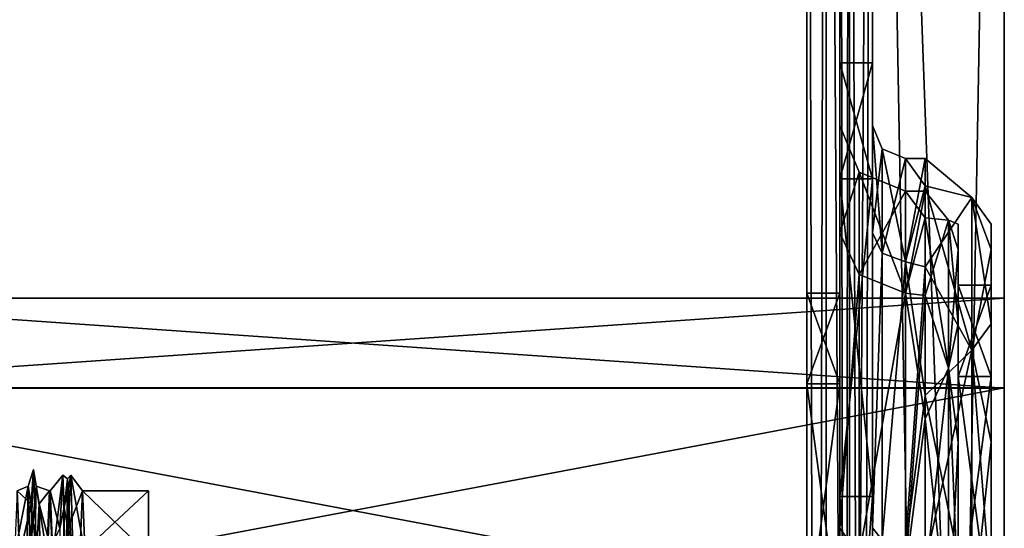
# Model space of a CAD drawing. Header units: millimetres. Extents: x -83 to 0, y -130 to 130.
# Tile 83 of 84: x -30 to 0, y 53 to 69. Entities that reach past the tile are written whole.
import ezdxf

# ---------------------------------------------------------------- set-up
doc = ezdxf.new("R2010")
doc.units = ezdxf.units.MM
doc.header["$LTSCALE"] = 65.185185
for name, color, linetype in [('101', 7, 'CONTINUOUS'), ('121', 7, 'CONTINUOUS'), ('122', 7, 'CONTINUOUS'), ('123', 7, 'CONTINUOUS'), ('142', 7, 'CONTINUOUS'), ('143', 7, 'CONTINUOUS'), ('154', 7, 'CONTINUOUS'), ('169', 7, 'CONTINUOUS'), ('174', 7, 'CONTINUOUS'), ('176', 7, 'CONTINUOUS'), ('178', 7, 'CONTINUOUS'), ('180', 7, 'CONTINUOUS'), ('181', 7, 'CONTINUOUS'), ('182', 7, 'CONTINUOUS'), ('183', 7, 'CONTINUOUS'), ('192', 7, 'CONTINUOUS'), ('193', 7, 'CONTINUOUS'), ('194', 7, 'CONTINUOUS'), ('195', 7, 'CONTINUOUS'), ('196', 7, 'CONTINUOUS'), ('197', 7, 'CONTINUOUS'), ('199', 7, 'CONTINUOUS'), ('200', 7, 'CONTINUOUS'), ('201', 7, 'CONTINUOUS'), ('203', 7, 'CONTINUOUS'), ('204', 7, 'CONTINUOUS'), ('228', 7, 'CONTINUOUS'), ('232', 7, 'CONTINUOUS'), ('234', 7, 'CONTINUOUS'), ('238', 7, 'CONTINUOUS'), ('80', 7, 'CONTINUOUS'), ('95', 7, 'CONTINUOUS')]:
    doc.layers.add(name, color=color, linetype=linetype)

msp = doc.modelspace()

# ---------------------------------------------------------------- linework, layer by layer
at = {"layer": '101', "color": 7, "linetype": 'CONTINUOUS', "true_color": 0xe0f2ff}
for points in [[(-26, 52.553, -7.258), (-26, 54.5, -0.009), (-28.09, 52.553, -7.258), (-26, 52.553, -7.258)], [(-28.09, 52.553, -7.258), (-26, 54.5, -0.009), (-28.007, 54.5, -0.009), (-28.09, 52.553, -7.258)], [(-26, 54.5, -0.009), (-26, 52.562, 7.242), (-28.007, 54.5, -0.009), (-26, 54.5, -0.009)], [(-28.007, 54.5, -0.009), (-26, 52.562, 7.242), (-27.924, 52.562, 7.243), (-28.007, 54.5, -0.009)]]:
    msp.add_3dface(points, dxfattribs=at)
at = {"layer": '121', "color": 7, "linetype": 'CONTINUOUS', "true_color": 0xe0f2ff}
for points in [[(-29.594, 52.592, -8.425), (-29.5, 55.15, -0.009), (-29.66, 54.643, -3.619), (-29.594, 52.592, -8.425)], [(-29.66, 54.643, -3.619), (-29.5, 55.15, -0.009), (-29.564, 54.106, 5.34), (-29.66, 54.643, -3.619)], [(-29.5, 55.15, -0.009), (-29.594, 52.592, -8.425), (-29.417, 54.643, -3.619), (-29.5, 55.15, -0.009)], [(-29.5, 55.15, -0.009), (-29.406, 52.602, 8.409), (-29.564, 54.106, 5.34), (-29.5, 55.15, -0.009)], [(-29.406, 52.602, 8.409), (-29.5, 55.15, -0.009), (-29.321, 54.106, 5.34), (-29.406, 52.602, 8.409)], [(-29.321, 54.106, 5.34), (-29.5, 55.15, -0.009), (-29.417, 54.643, -3.619), (-29.321, 54.106, 5.34)], [(-28.698, 53.351, -7.018), (-28.562, 53.993, -5.806), (-28.602, 54.975, 1.809), (-28.698, 53.351, -7.018)], [(-28.562, 53.993, -5.806), (-28.469, 54.861, 2.947), (-28.602, 54.975, 1.809), (-28.562, 53.993, -5.806)], [(-28.602, 54.975, 1.809), (-28.469, 54.861, 2.947), (-28.506, 51.296, 9.995), (-28.602, 54.975, 1.809)], [(-28.469, 54.861, 2.947), (-28.562, 53.993, -5.806), (-28.359, 54.975, 1.809), (-28.469, 54.861, 2.947)], [(-28.359, 54.975, 1.809), (-28.562, 53.993, -5.806), (-28.455, 53.351, -7.018), (-28.359, 54.975, 1.809)], [(-28.469, 54.861, 2.947), (-28.375, 50.719, 10.706), (-28.506, 51.296, 9.995), (-28.469, 54.861, 2.947)], [(-28.263, 51.296, 9.995), (-28.469, 54.861, 2.947), (-28.359, 54.975, 1.809), (-28.263, 51.296, 9.995)], [(-28.375, 50.719, 10.706), (-28.469, 54.861, 2.947), (-28.263, 51.296, 9.995), (-28.375, 50.719, 10.706)], [(-29.756, 49.995, -11.296), (-29.594, 52.592, -8.425), (-29.66, 54.643, -3.619), (-29.756, 49.995, -11.296)], [(-29.417, 54.643, -3.619), (-29.594, 52.592, -8.425), (-29.513, 49.995, -11.296), (-29.417, 54.643, -3.619)], [(-29.564, 54.106, 5.34), (-29.406, 52.602, 8.409), (-29.468, 48.576, 12.408), (-29.564, 54.106, 5.34)], [(-29.225, 48.576, 12.408), (-29.406, 52.602, 8.409), (-29.321, 54.106, 5.34), (-29.225, 48.576, 12.408)], [(-28.656, 48.409, -12.602), (-28.562, 53.993, -5.806), (-28.698, 53.351, -7.018), (-28.656, 48.409, -12.602)], [(-28.562, 53.993, -5.806), (-28.656, 48.409, -12.602), (-28.455, 53.351, -7.018), (-28.562, 53.993, -5.806)]]:
    msp.add_3dface(points, dxfattribs=at)
at = {"layer": '122', "color": 7, "linetype": 'CONTINUOUS', "true_color": 0xe0f2ff}
for points in [[(-28.698, 53.351, -7.018), (-28.602, 54.975, 1.809), (-28.993, 54.5, -0.009), (-28.698, 53.351, -7.018)], [(-28.993, 54.5, -0.009), (-28.602, 54.975, 1.809), (-28.91, 52.562, 7.243), (-28.993, 54.5, -0.009)], [(-28.602, 54.975, 1.809), (-28.506, 51.296, 9.995), (-28.91, 52.562, 7.243), (-28.602, 54.975, 1.809)], [(-29.756, 49.995, -11.296), (-29.66, 54.643, -3.619), (-30.076, 52.553, -7.258), (-29.756, 49.995, -11.296)], [(-30.076, 52.553, -7.258), (-29.66, 54.643, -3.619), (-29.993, 54.5, -0.009), (-30.076, 52.553, -7.258)], [(-29.66, 54.643, -3.619), (-29.564, 54.106, 5.34), (-29.993, 54.5, -0.009), (-29.66, 54.643, -3.619)], [(-29.993, 54.5, -0.009), (-29.564, 54.106, 5.34), (-29.91, 52.562, 7.243), (-29.993, 54.5, -0.009)], [(-29.076, 52.553, -7.258), (-28.698, 53.351, -7.018), (-28.993, 54.5, -0.009), (-29.076, 52.553, -7.258)], [(-29.564, 54.106, 5.34), (-29.468, 48.576, 12.408), (-29.91, 52.562, 7.243), (-29.564, 54.106, 5.34)]]:
    msp.add_3dface(points, dxfattribs=at)
at = {"layer": '123', "color": 7, "linetype": 'CONTINUOUS', "true_color": 0xe0f2ff}
for points in [[(-28.007, 54.5, -0.009), (-28.359, 54.975, 1.809), (-28.455, 53.351, -7.018), (-28.007, 54.5, -0.009)], [(-28.007, 54.5, -0.009), (-27.924, 52.562, 7.243), (-28.359, 54.975, 1.809), (-28.007, 54.5, -0.009)], [(-27.924, 52.562, 7.243), (-28.263, 51.296, 9.995), (-28.359, 54.975, 1.809), (-27.924, 52.562, 7.243)], [(-29.417, 54.643, -3.619), (-29.513, 49.995, -11.296), (-29.09, 52.553, -7.258), (-29.417, 54.643, -3.619)], [(-29.321, 54.106, 5.34), (-29.417, 54.643, -3.619), (-29.007, 54.5, -0.009), (-29.321, 54.106, 5.34)], [(-29.007, 54.5, -0.009), (-29.417, 54.643, -3.619), (-29.09, 52.553, -7.258), (-29.007, 54.5, -0.009)], [(-28.924, 52.562, 7.243), (-29.321, 54.106, 5.34), (-29.007, 54.5, -0.009), (-28.924, 52.562, 7.243)], [(-28.09, 52.553, -7.258), (-28.007, 54.5, -0.009), (-28.455, 53.351, -7.018), (-28.09, 52.553, -7.258)], [(-29.225, 48.576, 12.408), (-29.321, 54.106, 5.34), (-28.924, 52.562, 7.243), (-29.225, 48.576, 12.408)]]:
    msp.add_3dface(points, dxfattribs=at)
at = {"layer": '142', "color": 7, "linetype": 'CONTINUOUS', "true_color": 0xe0f2ff}
for points in [[(-29.076, 52.553, -7.258), (-28.993, 54.5, -0.009), (-29.09, 52.553, -7.258), (-29.076, 52.553, -7.258)], [(-28.993, 54.5, -0.009), (-29.007, 54.5, -0.009), (-29.09, 52.553, -7.258), (-28.993, 54.5, -0.009)], [(-28.993, 54.5, -0.009), (-28.91, 52.562, 7.243), (-29.007, 54.5, -0.009), (-28.993, 54.5, -0.009)], [(-28.91, 52.562, 7.243), (-28.924, 52.562, 7.243), (-29.007, 54.5, -0.009), (-28.91, 52.562, 7.243)]]:
    msp.add_3dface(points, dxfattribs=at)
at = {"layer": '143', "color": 7, "linetype": 'CONTINUOUS', "true_color": 0xe0f2ff}
msp.add_3dface([(-29.993, 54.5, -0.009), (-29.91, 52.562, 7.243), (-29.924, 52.562, 7.242), (-29.993, 54.5, -0.009)], dxfattribs=at)
at = {"layer": '154', "linetype": 'CONTINUOUS'}
for points in [[(0, 57.617, -10.186), (0, 60.35, -0.012), (0, 57.63, 10.164), (0, 57.617, -10.186)], [(0, 57.617, -10.186), (0, 57.63, 10.164), (0, 50.186, 17.617), (0, 57.617, -10.186)], [(0, 50.164, -17.63), (0, 57.617, -10.186), (0, 50.983, -3.576), (0, 50.164, -17.63)], [(0, 57.617, -10.186), (0, 50.186, 17.617), (0, 50.987, 3.562), (0, 57.617, -10.186)], [(0, 57.617, -10.186), (0, 50.987, 3.562), (0, 50.983, -3.576), (0, 57.617, -10.186)]]:
    msp.add_3dface(points, dxfattribs=at)
at = {"layer": '169', "linetype": 'CONTINUOUS'}
for points in [[(-6, 60.5), (-6, 57.753, -10.25), (-5, 60.5), (-6, 60.5)], [(-5, 60.5), (-6, 57.753, -10.25), (-5, 57.753, -10.25), (-5, 60.5)], [(-6, 57.753, 10.25), (-6, 60.5), (-5, 57.753, 10.25), (-6, 57.753, 10.25)], [(-5, 57.753, 10.25), (-6, 60.5), (-5, 60.5), (-5, 57.753, 10.25)], [(-6, 57.753, -10.25), (-6, 50.25, -17.753), (-5, 57.753, -10.25), (-6, 57.753, -10.25)], [(-5, 57.753, -10.25), (-6, 50.25, -17.753), (-5, 50.25, -17.753), (-5, 57.753, -10.25)], [(-6, 50.25, 17.753), (-6, 57.753, 10.25), (-5, 50.25, 17.753), (-6, 50.25, 17.753)], [(-5, 50.25, 17.753), (-6, 57.753, 10.25), (-5, 57.753, 10.25), (-5, 50.25, 17.753)]]:
    msp.add_3dface(points, dxfattribs=at)
at = {"layer": '174', "linetype": 'CONTINUOUS'}
for points in [[(0, 110, -49), (-4, 110, -49), (-4, -110, -49), (0, 110, -49)], [(0, 0, -49), (0, 110, -49), (-4, -110, -49), (0, 0, -49)]]:
    msp.add_3dface(points, dxfattribs=at)
at = {"layer": '176', "linetype": 'CONTINUOUS'}
for points in [[(0, -110, 49), (-4, -110, 49), (-4, 110, 49), (0, -110, 49)], [(0, 0, 49), (0, -110, 49), (-4, 110, 49), (0, 0, 49)], [(0, 110, 49), (0, 0, 49), (-4, 110, 49), (0, 110, 49)]]:
    msp.add_3dface(points, dxfattribs=at)
at = {"layer": '178', "linetype": 'CONTINUOUS'}
for points in [[(-4, -110, -50), (-4, 110, -50), (0, -110, -50), (-4, -110, -50)], [(0, -110, -50), (-4, 110, -50), (0, 0, -50), (0, -110, -50)], [(0, 0, -50), (-4, 110, -50), (0, 110, -50), (0, 0, -50)]]:
    msp.add_3dface(points, dxfattribs=at)
at = {"layer": '180', "linetype": 'CONTINUOUS'}
for points in [[(-4, 110, 50), (-4, -110, 50), (0, 110, 50), (-4, 110, 50)], [(0, 110, 50), (-4, -110, 50), (0, 0, 50), (0, 110, 50)]]:
    msp.add_3dface(points, dxfattribs=at)
at = {"layer": '181', "linetype": 'CONTINUOUS'}
for points in [[(0, 110, -49), (0, 0, -49), (0, 110, -50), (0, 110, -49)], [(0, 0, -49), (0, 0, -50), (0, 110, -50), (0, 0, -49)], [(0, 0, 49), (0, 110, 49), (0, 0, 50), (0, 0, 49)], [(0, 110, 49), (0, 110, 50), (0, 0, 50), (0, 110, 49)]]:
    msp.add_3dface(points, dxfattribs=at)
at = {"layer": '182', "linetype": 'CONTINUOUS'}
for points in [[(-5, -110, -48), (-5, 110, -48), (-5, -39, -27.482), (-5, -110, -48)], [(-5, 110, 48), (-5, -110, 48), (-5, 41, 27.482), (-5, 110, 48)], [(-5, 110, -48), (-5, 110, 48), (-5, 63.981, 13.46), (-5, 110, -48)], [(-5, 63.981, 13.46), (-5, 110, 48), (-5, 54.324, 23.475), (-5, 63.981, 13.46)], [(-5, 54.324, 23.475), (-5, 110, 48), (-5, 41, 27.482), (-5, 54.324, 23.475)], [(-5, 27.422, -24.455), (-5, 110, -48), (-5, 41, -27.482), (-5, 27.422, -24.455)], [(-5, 110, -48), (-5, 27.422, -24.455), (-5, -16.019, -13.46), (-5, 110, -48)], [(-5, 41, -27.482), (-5, 110, -48), (-5, 54.324, -23.475), (-5, 41, -27.482)], [(-5, 54.324, -23.475), (-5, 110, -48), (-5, 63.981, -13.46), (-5, 54.324, -23.475)], [(-5, 63.981, -13.46), (-5, 110, -48), (-5, 67.5), (-5, 63.981, -13.46)], [(-5, 67.5), (-5, 110, -48), (-5, 63.981, 13.46), (-5, 67.5)], [(-5, -39, -27.482), (-5, 110, -48), (-5, -25.676, -23.475), (-5, -39, -27.482)], [(-5, -25.676, -23.475), (-5, 110, -48), (-5, -16.019, -13.46), (-5, -25.676, -23.475)], [(-5, 65.6), (-5, 62.333, 12.514), (-5, 62.333, -12.514), (-5, 65.6)], [(-5, 57.753, 10.25), (-5, 60.5), (-5, 62.333, 12.514), (-5, 57.753, 10.25)], [(-5, 53.365, 21.834), (-5, 57.753, 10.25), (-5, 62.333, 12.514), (-5, 53.365, 21.834)], [(-5, 60.5), (-5, 57.753, -10.25), (-5, 62.333, -12.514), (-5, 60.5)], [(-5, 62.333, 12.514), (-5, 60.5), (-5, 62.333, -12.514), (-5, 62.333, 12.514)], [(-5, 62.333, -12.514), (-5, 57.753, -10.25), (-5, 53.365, -21.834), (-5, 62.333, -12.514)], [(-5, 50.25, 17.753), (-5, 57.753, 10.25), (-5, 53.365, 21.834), (-5, 50.25, 17.753)], [(-5, 57.753, -10.25), (-5, 50.25, -17.753), (-5, 53.365, -21.834), (-5, 57.753, -10.25)], [(-5, 40.985, 25.581), (-5, 50.25, 17.753), (-5, 53.365, 21.834), (-5, 40.985, 25.581)], [(-5, 53.365, -21.834), (-5, 50.25, -17.753), (-5, 40.985, -25.581), (-5, 53.365, -21.834)]]:
    msp.add_3dface(points, dxfattribs=at)
at = {"layer": '183', "linetype": 'CONTINUOUS'}
for points in [[(-6, 40, -20.5), (-6, 50.25, -17.753), (-6, 110, -48), (-6, 40, -20.5)], [(-6, -110, -48), (-6, 40, -20.5), (-6, 110, -48), (-6, -110, -48)], [(-6, 50.25, -17.753), (-6, 57.753, -10.25), (-6, 110, -48), (-6, 50.25, -17.753)], [(-6, 57.753, -10.25), (-6, 60.5), (-6, 110, 48), (-6, 57.753, -10.25)], [(-6, 57.753, -10.25), (-6, 110, 48), (-6, 110, -48), (-6, 57.753, -10.25)], [(-6, 60.5), (-6, 57.753, 10.25), (-6, 110, 48), (-6, 60.5)], [(-6, 57.753, 10.25), (-6, 50.25, 17.753), (-6, 110, 48), (-6, 57.753, 10.25)], [(-6, 50.25, 17.753), (-6, 40, 20.5), (-6, 110, 48), (-6, 50.25, 17.753)], [(-6, 40, 20.5), (-6, 29.75, 17.753), (-6, 110, 48), (-6, 40, 20.5)], [(-6, 29.75, 17.753), (-6, -19.5), (-6, 110, 48), (-6, 29.75, 17.753)], [(-6, -19.5), (-6, -22.247, 10.25), (-6, 110, 48), (-6, -19.5)], [(-6, -22.247, 10.25), (-6, -29.75, 17.753), (-6, 110, 48), (-6, -22.247, 10.25)], [(-6, -29.75, 17.753), (-6, -40, 20.5), (-6, 110, 48), (-6, -29.75, 17.753)], [(-6, 110, 48), (-6, -40, 20.5), (-6, -110, 48), (-6, 110, 48)]]:
    msp.add_3dface(points, dxfattribs=at)
at = {"layer": '192', "linetype": 'CONTINUOUS'}
for points in [[(-1.4, 62.6, 0), (-1.4, 61.829, -5.851), (-1.4, 61.829, 5.851), (-1.4, 62.6, 0)], [(-1.4, 61.829, -5.851), (-1.4, 59.57, -11.304), (-1.4, 61.829, 5.851), (-1.4, 61.829, -5.851)], [(-1.4, 61.829, 5.851), (-1.4, 59.57, -11.304), (-1.4, 60.75), (-1.4, 61.829, 5.851)], [(-1.4, 59.57, 11.304), (-1.4, 61.829, 5.851), (-1.4, 60.75), (-1.4, 59.57, 11.304)], [(-1.4, 60.75), (-1.4, 59.57, -11.304), (-1.4, 57.97, -10.375), (-1.4, 60.75)], [(-1.4, 57.97, 10.375), (-1.4, 59.57, 11.304), (-1.4, 60.75), (-1.4, 57.97, 10.375)], [(-1.4, 59.57, -11.304), (-1.4, 55.976, -15.985), (-1.4, 57.97, -10.375), (-1.4, 59.57, -11.304)], [(-1.4, 55.976, 15.985), (-1.4, 59.57, 11.304), (-1.4, 57.97, 10.375), (-1.4, 55.976, 15.985)], [(-1.4, 55.976, -15.985), (-1.4, 51.293, -19.576), (-1.4, 57.97, -10.375), (-1.4, 55.976, -15.985)], [(-1.4, 57.97, -10.375), (-1.4, 51.293, -19.576), (-1.4, 50.375, -17.97), (-1.4, 57.97, -10.375)], [(-1.4, 50.375, 17.97), (-1.4, 55.976, 15.985), (-1.4, 57.97, 10.375), (-1.4, 50.375, 17.97)], [(-1.4, 51.293, 19.576), (-1.4, 55.976, 15.985), (-1.4, 50.375, 17.97), (-1.4, 51.293, 19.576)]]:
    msp.add_3dface(points, dxfattribs=at)
at = {"layer": '193', "linetype": 'CONTINUOUS'}
for points in [[(-2.4, 63.6), (-2.4, 62.796, 6.108), (-3, 63.6), (-2.4, 63.6)], [(-3, 63.6), (-2.4, 62.796, 6.108), (-3, 60.508, 11.678), (-3, 63.6)], [(-2.4, 62.796, -6.108), (-2.4, 63.6), (-3, 60.508, -11.678), (-2.4, 62.796, -6.108)], [(-3, 60.508, -11.678), (-2.4, 63.6), (-3, 63.6), (-3, 60.508, -11.678)], [(-2.4, 62.796, 6.108), (-2.4, 60.438, 11.8), (-3, 60.508, 11.678), (-2.4, 62.796, 6.108)], [(-2.4, 60.438, -11.8), (-2.4, 62.796, -6.108), (-3, 60.508, -11.678), (-2.4, 60.438, -11.8)], [(-2.4, 60.438, 11.8), (-2.4, 56.688, 16.688), (-3, 60.508, 11.678), (-2.4, 60.438, 11.8)], [(-3, 60.508, 11.678), (-2.4, 56.688, 16.688), (-3, 52.042, 20.297), (-3, 60.508, 11.678)], [(-3, 52.042, -20.297), (-2.4, 60.438, -11.8), (-3, 60.508, -11.678), (-3, 52.042, -20.297)], [(-2.4, 56.688, -16.688), (-2.4, 60.438, -11.8), (-3, 52.042, -20.297), (-2.4, 56.688, -16.688)], [(-2.4, 56.688, 16.688), (-2.4, 51.8, 20.438), (-3, 52.042, 20.297), (-2.4, 56.688, 16.688)], [(-2.4, 51.8, -20.438), (-2.4, 56.688, -16.688), (-3, 52.042, -20.297), (-2.4, 51.8, -20.438)]]:
    msp.add_3dface(points, dxfattribs=at)
at = {"layer": '194', "linetype": 'CONTINUOUS'}
for points in [[(-5, 63.981, -13.46), (-5, 67.5), (-4, 63.981, -13.46), (-5, 63.981, -13.46)], [(-5, 67.5), (-5, 63.981, 13.46), (-4, 67.5, 0), (-5, 67.5)], [(-4, 63.981, -13.46), (-5, 67.5), (-4, 67.5, 0), (-4, 63.981, -13.46)], [(-4, 67.5, 0), (-5, 63.981, 13.46), (-4, 63.981, 13.46), (-4, 67.5, 0)], [(-5, 54.324, -23.475), (-5, 63.981, -13.46), (-4, 54.324, -23.475), (-5, 54.324, -23.475)], [(-4, 54.324, -23.475), (-5, 63.981, -13.46), (-4, 63.981, -13.46), (-4, 54.324, -23.475)], [(-5, 63.981, 13.46), (-5, 54.324, 23.475), (-4, 63.981, 13.46), (-5, 63.981, 13.46)], [(-4, 63.981, 13.46), (-5, 54.324, 23.475), (-4, 54.324, 23.475), (-4, 63.981, 13.46)], [(-5, 41, -27.482), (-5, 54.324, -23.475), (-4, 41, -27.482), (-5, 41, -27.482)], [(-4, 41, -27.482), (-5, 54.324, -23.475), (-4, 54.324, -23.475), (-4, 41, -27.482)], [(-5, 54.324, 23.475), (-5, 41, 27.482), (-4, 54.324, 23.475), (-5, 54.324, 23.475)], [(-4, 54.324, 23.475), (-5, 41, 27.482), (-4, 41.001, 27.482), (-4, 54.324, 23.475)]]:
    msp.add_3dface(points, dxfattribs=at)
at = {"layer": '195', "linetype": 'CONTINUOUS'}
for points in [[(-4, 63.981, -13.46), (-4, 67.5, 0), (-4, 62.334, -12.512), (-4, 63.981, -13.46)], [(-4, 67.5, 0), (-4, 63.981, 13.46), (-4, 65.6, 0), (-4, 67.5, 0)], [(-4, 62.334, -12.512), (-4, 67.5, 0), (-4, 65.6, 0), (-4, 62.334, -12.512)], [(-4, 65.6, 0), (-4, 63.981, 13.46), (-4, 62.334, 12.512), (-4, 65.6, 0)], [(-4, 54.324, -23.475), (-4, 63.981, -13.46), (-4, 53.37, -21.831), (-4, 54.324, -23.475)], [(-4, 53.37, -21.831), (-4, 63.981, -13.46), (-4, 62.334, -12.512), (-4, 53.37, -21.831)], [(-4, 63.981, 13.46), (-4, 54.324, 23.475), (-4, 53.37, 21.831), (-4, 63.981, 13.46)], [(-4, 62.334, 12.512), (-4, 63.981, 13.46), (-4, 53.37, 21.831), (-4, 62.334, 12.512)], [(-4, 41, -27.482), (-4, 54.324, -23.475), (-4, 40.994, -25.581), (-4, 41, -27.482)], [(-4, 40.994, -25.581), (-4, 54.324, -23.475), (-4, 53.37, -21.831), (-4, 40.994, -25.581)], [(-4, 54.324, 23.475), (-4, 41.001, 27.482), (-4, 40.994, 25.581), (-4, 54.324, 23.475)], [(-4, 53.37, 21.831), (-4, 54.324, 23.475), (-4, 40.994, 25.581), (-4, 53.37, 21.831)]]:
    msp.add_3dface(points, dxfattribs=at)
at = {"layer": '196', "linetype": 'CONTINUOUS'}
for points in [[(-2.4, 64.6), (-2.4, 63.762, -6.367), (-3, 64.6), (-2.4, 64.6)], [(-3, 64.6), (-2.4, 63.762, -6.367), (-3, 61.453, -12.039), (-3, 64.6)], [(-2.4, 63.762, 6.367), (-2.4, 64.6), (-3, 61.453, 12.039), (-2.4, 63.762, 6.367)], [(-3, 61.453, 12.039), (-2.4, 64.6), (-3, 64.6), (-3, 61.453, 12.039)], [(-2.4, 63.762, -6.367), (-2.4, 61.304, -12.3), (-3, 61.453, -12.039), (-2.4, 63.762, -6.367)], [(-2.4, 61.304, 12.3), (-2.4, 63.762, 6.367), (-3, 61.453, 12.039), (-2.4, 61.304, 12.3)], [(-2.4, 61.304, -12.3), (-2.4, 57.395, -17.395), (-3, 61.453, -12.039), (-2.4, 61.304, -12.3)], [(-3, 61.453, -12.039), (-2.4, 57.395, -17.395), (-3, 52.817, -20.997), (-3, 61.453, -12.039)], [(-3, 52.817, 20.997), (-2.4, 61.304, 12.3), (-3, 61.453, 12.039), (-3, 52.817, 20.997)], [(-2.4, 57.395, 17.395), (-2.4, 61.304, 12.3), (-3, 52.817, 20.997), (-2.4, 57.395, 17.395)], [(-2.4, 57.395, -17.395), (-2.4, 52.3, -21.304), (-3, 52.817, -20.997), (-2.4, 57.395, -17.395)], [(-2.4, 52.3, 21.304), (-2.4, 57.395, 17.395), (-3, 52.817, 20.997), (-2.4, 52.3, 21.304)]]:
    msp.add_3dface(points, dxfattribs=at)
at = {"layer": '197', "linetype": 'CONTINUOUS'}
for points in [[(-0.4, 62.6, 0), (-0.4, 61.829, 5.851), (-0.4, 61.829, -5.851), (-0.4, 62.6, 0)], [(-0.4, 61.829, 5.851), (-0.4, 59.57, 11.304), (-0.4, 61.829, -5.851), (-0.4, 61.829, 5.851)], [(-0.4, 61.829, -5.851), (-0.4, 59.57, 11.304), (-0.4, 60.75), (-0.4, 61.829, -5.851)], [(-0.4, 59.57, -11.304), (-0.4, 61.829, -5.851), (-0.4, 60.75), (-0.4, 59.57, -11.304)], [(-0.4, 60.75), (-0.4, 59.57, 11.304), (-0.4, 57.97, 10.375), (-0.4, 60.75)], [(-0.4, 57.97, -10.375), (-0.4, 59.57, -11.304), (-0.4, 60.75), (-0.4, 57.97, -10.375)], [(-0.4, 59.57, 11.304), (-0.4, 55.976, 15.985), (-0.4, 57.97, 10.375), (-0.4, 59.57, 11.304)], [(-0.4, 55.976, -15.985), (-0.4, 59.57, -11.304), (-0.4, 57.97, -10.375), (-0.4, 55.976, -15.985)], [(-0.4, 55.976, 15.985), (-0.4, 51.293, 19.576), (-0.4, 57.97, 10.375), (-0.4, 55.976, 15.985)], [(-0.4, 57.97, 10.375), (-0.4, 51.293, 19.576), (-0.4, 50.375, 17.97), (-0.4, 57.97, 10.375)], [(-0.4, 50.375, -17.97), (-0.4, 55.976, -15.985), (-0.4, 57.97, -10.375), (-0.4, 50.375, -17.97)], [(-0.4, 51.293, -19.576), (-0.4, 55.976, -15.985), (-0.4, 50.375, -17.97), (-0.4, 51.293, -19.576)]]:
    msp.add_3dface(points, dxfattribs=at)
at = {"layer": '199', "linetype": 'CONTINUOUS'}
for points in [[(-1.4, 57.97, 10.375), (-1.4, 60.75), (-0.4, 57.97, 10.375), (-1.4, 57.97, 10.375)], [(-1.4, 60.75), (-1.4, 57.97, -10.375), (-0.4, 60.75), (-1.4, 60.75)], [(-1.4, 60.75), (-0.4, 60.75), (-0.4, 57.97, 10.375), (-1.4, 60.75)], [(-1.4, 57.97, -10.375), (-0.4, 57.97, -10.375), (-0.4, 60.75), (-1.4, 57.97, -10.375)], [(-1.4, 50.375, 17.97), (-1.4, 57.97, 10.375), (-0.4, 50.375, 17.97), (-1.4, 50.375, 17.97)], [(-1.4, 57.97, 10.375), (-0.4, 57.97, 10.375), (-0.4, 50.375, 17.97), (-1.4, 57.97, 10.375)], [(-1.4, 57.97, -10.375), (-1.4, 50.375, -17.97), (-0.4, 57.97, -10.375), (-1.4, 57.97, -10.375)], [(-1.4, 50.375, -17.97), (-0.4, 50.375, -17.97), (-0.4, 57.97, -10.375), (-1.4, 50.375, -17.97)]]:
    msp.add_3dface(points, dxfattribs=at)
at = {"layer": '200', "linetype": 'CONTINUOUS'}
for points in [[(-4, 62.334, -12.512), (-4, 65.6, 0), (-3.707, 61.715, -12.17), (-4, 62.334, -12.512)], [(-4, 65.6, 0), (-4, 62.334, 12.512), (-3.707, 64.893, 0), (-4, 65.6, 0)], [(-4, 65.6, 0), (-3.707, 64.893, 0), (-3.707, 61.715, -12.17), (-4, 65.6, 0)], [(-4, 62.334, 12.512), (-3.707, 61.715, 12.17), (-3.707, 64.893, 0), (-4, 62.334, 12.512)], [(-3, 64.6), (-3, 61.453, -12.039), (-3.707, 64.893, 0), (-3, 64.6)], [(-3.707, 61.715, 12.17), (-3, 64.6), (-3.707, 64.893, 0), (-3.707, 61.715, 12.17)], [(-3.707, 64.893, 0), (-3, 61.453, -12.039), (-3.707, 61.715, -12.17), (-3.707, 64.893, 0)], [(-3, 61.453, 12.039), (-3, 64.6), (-3.707, 61.715, 12.17), (-3, 61.453, 12.039)], [(-4, 53.37, -21.831), (-4, 62.334, -12.512), (-3.707, 61.715, -12.17), (-4, 53.37, -21.831)], [(-4, 62.334, 12.512), (-4, 53.37, 21.831), (-3.707, 61.715, 12.17), (-4, 62.334, 12.512)], [(-4, 53.37, -21.831), (-3.707, 61.715, -12.17), (-3.707, 52.994, -21.232), (-4, 53.37, -21.831)], [(-4, 53.37, 21.831), (-3.707, 52.994, 21.232), (-3.707, 61.715, 12.17), (-4, 53.37, 21.831)], [(-3.707, 52.994, 21.232), (-3, 61.453, 12.039), (-3.707, 61.715, 12.17), (-3.707, 52.994, 21.232)], [(-3.707, 61.715, -12.17), (-3, 61.453, -12.039), (-3.707, 52.994, -21.232), (-3.707, 61.715, -12.17)], [(-3, 52.817, 20.997), (-3, 61.453, 12.039), (-3.707, 52.994, 21.232), (-3, 52.817, 20.997)], [(-3, 61.453, -12.039), (-3, 52.817, -20.997), (-3.707, 52.994, -21.232), (-3, 61.453, -12.039)], [(-4, 40.994, -25.581), (-4, 53.37, -21.831), (-3.707, 52.994, -21.232), (-4, 40.994, -25.581)], [(-4, 53.37, 21.831), (-4, 40.994, 25.581), (-3.707, 52.994, 21.232), (-4, 53.37, 21.831)]]:
    msp.add_3dface(points, dxfattribs=at)
at = {"layer": '201', "linetype": 'CONTINUOUS'}
for points in [[(-2.4, 62.796, 6.108), (-2.4, 63.6), (-1.693, 62.723, 5.186), (-2.4, 62.796, 6.108)], [(-2.4, 63.6), (-2.4, 62.796, -6.108), (-1.693, 62.723, -5.186), (-2.4, 63.6)], [(-1.693, 62.723, 5.186), (-2.4, 63.6), (-1.693, 62.723, -5.186), (-1.693, 62.723, 5.186)], [(-2.4, 60.438, 11.8), (-2.4, 62.796, 6.108), (-1.693, 58.222, 14.532), (-2.4, 60.438, 11.8)], [(-1.693, 58.222, 14.532), (-2.4, 62.796, 6.108), (-1.693, 62.723, 5.186), (-1.693, 58.222, 14.532)], [(-2.4, 62.796, -6.108), (-2.4, 60.438, -11.8), (-1.693, 62.723, -5.186), (-2.4, 62.796, -6.108)], [(-1.693, 62.723, -5.186), (-2.4, 60.438, -11.8), (-1.693, 58.222, -14.532), (-1.693, 62.723, -5.186)], [(-1.4, 61.829, -5.851), (-1.4, 62.6, 0), (-1.693, 62.723, -5.186), (-1.4, 61.829, -5.851)], [(-1.4, 61.829, -5.851), (-1.693, 62.723, -5.186), (-1.693, 58.222, -14.532), (-1.4, 61.829, -5.851)], [(-1.4, 62.6, 0), (-1.4, 61.829, 5.851), (-1.693, 62.723, 5.186), (-1.4, 62.6, 0)], [(-1.4, 62.6, 0), (-1.693, 62.723, 5.186), (-1.693, 62.723, -5.186), (-1.4, 62.6, 0)], [(-1.4, 61.829, 5.851), (-1.4, 59.57, 11.304), (-1.693, 62.723, 5.186), (-1.4, 61.829, 5.851)], [(-1.4, 59.57, 11.304), (-1.693, 58.222, 14.532), (-1.693, 62.723, 5.186), (-1.4, 59.57, 11.304)], [(-1.4, 59.57, -11.304), (-1.4, 61.829, -5.851), (-1.693, 58.222, -14.532), (-1.4, 59.57, -11.304)], [(-2.4, 56.688, 16.688), (-2.4, 60.438, 11.8), (-1.693, 58.222, 14.532), (-2.4, 56.688, 16.688)], [(-2.4, 60.438, -11.8), (-2.4, 56.688, -16.688), (-1.693, 58.222, -14.532), (-2.4, 60.438, -11.8)], [(-1.4, 55.976, -15.985), (-1.4, 59.57, -11.304), (-1.693, 58.222, -14.532), (-1.4, 55.976, -15.985)], [(-1.4, 59.57, 11.304), (-1.4, 55.976, 15.985), (-1.693, 58.222, 14.532), (-1.4, 59.57, 11.304)], [(-1.693, 50.113, 20.999), (-2.4, 56.688, 16.688), (-1.693, 58.222, 14.532), (-1.693, 50.113, 20.999)], [(-2.4, 56.688, -16.688), (-2.4, 51.8, -20.438), (-1.693, 58.222, -14.532), (-2.4, 56.688, -16.688)], [(-1.693, 58.222, -14.532), (-2.4, 51.8, -20.438), (-1.693, 50.113, -20.999), (-1.693, 58.222, -14.532)], [(-1.4, 55.976, -15.985), (-1.693, 58.222, -14.532), (-1.693, 50.113, -20.999), (-1.4, 55.976, -15.985)], [(-1.4, 55.976, 15.985), (-1.4, 51.293, 19.576), (-1.693, 58.222, 14.532), (-1.4, 55.976, 15.985)], [(-1.4, 51.293, 19.576), (-1.693, 50.113, 20.999), (-1.693, 58.222, 14.532), (-1.4, 51.293, 19.576)], [(-2.4, 51.8, 20.438), (-2.4, 56.688, 16.688), (-1.693, 50.113, 20.999), (-2.4, 51.8, 20.438)], [(-1.4, 51.293, -19.576), (-1.4, 55.976, -15.985), (-1.693, 50.113, -20.999), (-1.4, 51.293, -19.576)]]:
    msp.add_3dface(points, dxfattribs=at)
at = {"layer": '203', "linetype": 'CONTINUOUS'}
for points in [[(-5, 62.333, 12.514), (-5, 65.6), (-4.414, 64.186, 0), (-5, 62.333, 12.514)], [(-5, 65.6), (-5, 62.333, -12.514), (-4.414, 64.186, 0), (-5, 65.6)], [(-4.414, 61.071, 11.873), (-5, 62.333, 12.514), (-4.414, 64.186, 0), (-4.414, 61.071, 11.873)], [(-4.414, 64.186, 0), (-5, 62.333, -12.514), (-4.414, 61.071, -11.873), (-4.414, 64.186, 0)], [(-3, 63.6), (-3, 60.508, 11.678), (-4.414, 64.186, 0), (-3, 63.6)], [(-3, 63.6), (-4.414, 64.186, 0), (-4.414, 61.071, -11.873), (-3, 63.6)], [(-3, 60.508, 11.678), (-4.414, 61.071, 11.873), (-4.414, 64.186, 0), (-3, 60.508, 11.678)], [(-3, 60.508, -11.678), (-3, 63.6), (-4.414, 61.071, -11.873), (-3, 60.508, -11.678)], [(-5, 53.365, 21.834), (-5, 62.333, 12.514), (-4.414, 61.071, 11.873), (-5, 53.365, 21.834)], [(-5, 62.333, -12.514), (-5, 53.365, -21.834), (-4.414, 61.071, -11.873), (-5, 62.333, -12.514)], [(-4.414, 52.528, 20.688), (-5, 53.365, 21.834), (-4.414, 61.071, 11.873), (-4.414, 52.528, 20.688)], [(-4.414, 61.071, -11.873), (-5, 53.365, -21.834), (-4.414, 52.528, -20.688), (-4.414, 61.071, -11.873)], [(-3, 60.508, -11.678), (-4.414, 61.071, -11.873), (-4.414, 52.528, -20.688), (-3, 60.508, -11.678)], [(-3, 60.508, 11.678), (-4.414, 52.528, 20.688), (-4.414, 61.071, 11.873), (-3, 60.508, 11.678)], [(-3, 52.042, -20.297), (-3, 60.508, -11.678), (-4.414, 52.528, -20.688), (-3, 52.042, -20.297)], [(-3, 60.508, 11.678), (-3, 52.042, 20.297), (-4.414, 52.528, 20.688), (-3, 60.508, 11.678)], [(-5, 40.985, 25.581), (-5, 53.365, 21.834), (-4.414, 52.528, 20.688), (-5, 40.985, 25.581)], [(-5, 53.365, -21.834), (-5, 40.985, -25.581), (-4.414, 52.528, -20.688), (-5, 53.365, -21.834)]]:
    msp.add_3dface(points, dxfattribs=at)
at = {"layer": '204', "linetype": 'CONTINUOUS'}
for points in [[(-2.4, 63.762, -6.367), (-2.4, 64.6), (-0.986, 63.412, -5.344), (-2.4, 63.762, -6.367)], [(-2.4, 64.6), (-2.4, 63.762, 6.367), (-0.986, 63.412, 5.344), (-2.4, 64.6)], [(-2.4, 64.6), (-0.986, 63.412, 5.344), (-0.986, 63.412, -5.344), (-2.4, 64.6)], [(-2.4, 61.304, -12.3), (-2.4, 63.762, -6.367), (-0.986, 58.775, -14.973), (-2.4, 61.304, -12.3)], [(-2.4, 63.762, -6.367), (-0.986, 63.412, -5.344), (-0.986, 58.775, -14.973), (-2.4, 63.762, -6.367)], [(-2.4, 63.762, 6.367), (-2.4, 61.304, 12.3), (-0.986, 63.412, 5.344), (-2.4, 63.762, 6.367)], [(-2.4, 61.304, 12.3), (-0.986, 58.775, 14.973), (-0.986, 63.412, 5.344), (-2.4, 61.304, 12.3)], [(-0.4, 61.829, 5.851), (-0.4, 62.6, 0), (-0.986, 63.412, 5.344), (-0.4, 61.829, 5.851)], [(-0.986, 58.775, 14.973), (-0.4, 61.829, 5.851), (-0.986, 63.412, 5.344), (-0.986, 58.775, 14.973)], [(-0.4, 62.6, 0), (-0.4, 61.829, -5.851), (-0.986, 63.412, -5.344), (-0.4, 62.6, 0)], [(-0.986, 63.412, 5.344), (-0.4, 62.6, 0), (-0.986, 63.412, -5.344), (-0.986, 63.412, 5.344)], [(-0.4, 61.829, -5.851), (-0.4, 59.57, -11.304), (-0.986, 63.412, -5.344), (-0.4, 61.829, -5.851)], [(-0.986, 63.412, -5.344), (-0.4, 59.57, -11.304), (-0.986, 58.775, -14.973), (-0.986, 63.412, -5.344)], [(-0.4, 59.57, 11.304), (-0.4, 61.829, 5.851), (-0.986, 58.775, 14.973), (-0.4, 59.57, 11.304)], [(-2.4, 57.395, -17.395), (-2.4, 61.304, -12.3), (-0.986, 58.775, -14.973), (-2.4, 57.395, -17.395)], [(-2.4, 61.304, 12.3), (-2.4, 57.395, 17.395), (-0.986, 58.775, 14.973), (-2.4, 61.304, 12.3)], [(-0.4, 55.976, 15.985), (-0.4, 59.57, 11.304), (-0.986, 58.775, 14.973), (-0.4, 55.976, 15.985)], [(-0.4, 59.57, -11.304), (-0.4, 55.976, -15.985), (-0.986, 58.775, -14.973), (-0.4, 59.57, -11.304)], [(-2.4, 57.395, -17.395), (-0.986, 58.775, -14.973), (-0.986, 50.419, -21.636), (-2.4, 57.395, -17.395)], [(-2.4, 57.395, 17.395), (-2.4, 52.3, 21.304), (-0.986, 58.775, 14.973), (-2.4, 57.395, 17.395)], [(-2.4, 52.3, 21.304), (-0.986, 50.419, 21.636), (-0.986, 58.775, 14.973), (-2.4, 52.3, 21.304)], [(-0.986, 50.419, 21.636), (-0.4, 55.976, 15.985), (-0.986, 58.775, 14.973), (-0.986, 50.419, 21.636)], [(-0.4, 55.976, -15.985), (-0.4, 51.293, -19.576), (-0.986, 58.775, -14.973), (-0.4, 55.976, -15.985)], [(-0.986, 58.775, -14.973), (-0.4, 51.293, -19.576), (-0.986, 50.419, -21.636), (-0.986, 58.775, -14.973)], [(-2.4, 52.3, -21.304), (-2.4, 57.395, -17.395), (-0.986, 50.419, -21.636), (-2.4, 52.3, -21.304)], [(-0.4, 51.293, 19.576), (-0.4, 55.976, 15.985), (-0.986, 50.419, 21.636), (-0.4, 51.293, 19.576)]]:
    msp.add_3dface(points, dxfattribs=at)
at = {"layer": '228', "linetype": 'CONTINUOUS'}
for points in [[(-6, 110, 48), (-6, -110, 48), (-5.414, -110, 49.414), (-6, 110, 48)], [(-5.414, 110, 49.414), (-6, 110, 48), (-5.414, -110, 49.414), (-5.414, 110, 49.414)], [(-4, -110, 50), (-4, 110, 50), (-5.414, 110, 49.414), (-4, -110, 50)], [(-4, -110, 50), (-5.414, 110, 49.414), (-5.414, -110, 49.414), (-4, -110, 50)]]:
    msp.add_3dface(points, dxfattribs=at)
at = {"layer": '232', "linetype": 'CONTINUOUS'}
for points in [[(-6, -110, -48), (-6, 110, -48), (-5.414, 110, -49.414), (-6, -110, -48)], [(-5.414, -110, -49.414), (-6, -110, -48), (-5.414, 110, -49.414), (-5.414, -110, -49.414)], [(-4, 110, -50), (-4, -110, -50), (-5.414, -110, -49.414), (-4, 110, -50)], [(-4, 110, -50), (-5.414, -110, -49.414), (-5.414, 110, -49.414), (-4, 110, -50)]]:
    msp.add_3dface(points, dxfattribs=at)
at = {"layer": '234', "linetype": 'CONTINUOUS'}
for points in [[(-5, 110, -48), (-5, -110, -48), (-4.707, -110, -48.707), (-5, 110, -48)], [(-4.707, 110, -48.707), (-5, 110, -48), (-4.707, -110, -48.707), (-4.707, 110, -48.707)], [(-4, -110, -49), (-4, 110, -49), (-4.707, 110, -48.707), (-4, -110, -49)], [(-4, -110, -49), (-4.707, 110, -48.707), (-4.707, -110, -48.707), (-4, -110, -49)]]:
    msp.add_3dface(points, dxfattribs=at)
at = {"layer": '238', "linetype": 'CONTINUOUS'}
for points in [[(-5, -110, 48), (-5, 110, 48), (-4.707, 110, 48.707), (-5, -110, 48)], [(-5, -110, 48), (-4.707, 110, 48.707), (-4.707, -110, 48.707), (-5, -110, 48)], [(-4, 110, 49), (-4, -110, 49), (-4.707, -110, 48.707), (-4, 110, 49)], [(-4.707, 110, 48.707), (-4, 110, 49), (-4.707, -110, 48.707), (-4.707, 110, 48.707)]]:
    msp.add_3dface(points, dxfattribs=at)
at = {"layer": '80', "color": 7, "linetype": 'CONTINUOUS', "true_color": 0xe0f2ff}
for points in [[(0, 60.35, -0.012), (0, 57.617, -10.186), (-39.5, 60.35, -0.012), (0, 60.35, -0.012)], [(-39.5, 60.35, -0.012), (0, 57.617, -10.186), (-39.5, 57.617, -10.186), (-39.5, 60.35, -0.012)], [(0, 57.63, 10.164), (0, 60.35, -0.012), (-39.5, 57.63, 10.164), (0, 57.63, 10.164)], [(-39.5, 57.63, 10.164), (0, 60.35, -0.012), (-39.5, 60.35, -0.012), (-39.5, 57.63, 10.164)], [(0, 50.186, 17.617), (0, 57.63, 10.164), (-39.5, 50.186, 17.617), (0, 50.186, 17.617)], [(-39.5, 50.186, 17.617), (0, 57.63, 10.164), (-39.5, 57.63, 10.164), (-39.5, 50.186, 17.617)], [(0, 57.617, -10.186), (0, 50.164, -17.63), (-39.5, 57.617, -10.186), (0, 57.617, -10.186)], [(-39.5, 57.617, -10.186), (0, 50.164, -17.63), (-39.5, 50.164, -17.63), (-39.5, 57.617, -10.186)]]:
    msp.add_3dface(points, dxfattribs=at)
at = {"layer": '95', "color": 7, "linetype": 'CONTINUOUS', "true_color": 0xe0f2ff}
msp.add_3dface([(-26, 54.5, -0.009), (-26, 52.553, -7.258), (-26, 52.562, 7.242), (-26, 54.5, -0.009)], dxfattribs=at)

doc.saveas('drawing.dxf')
